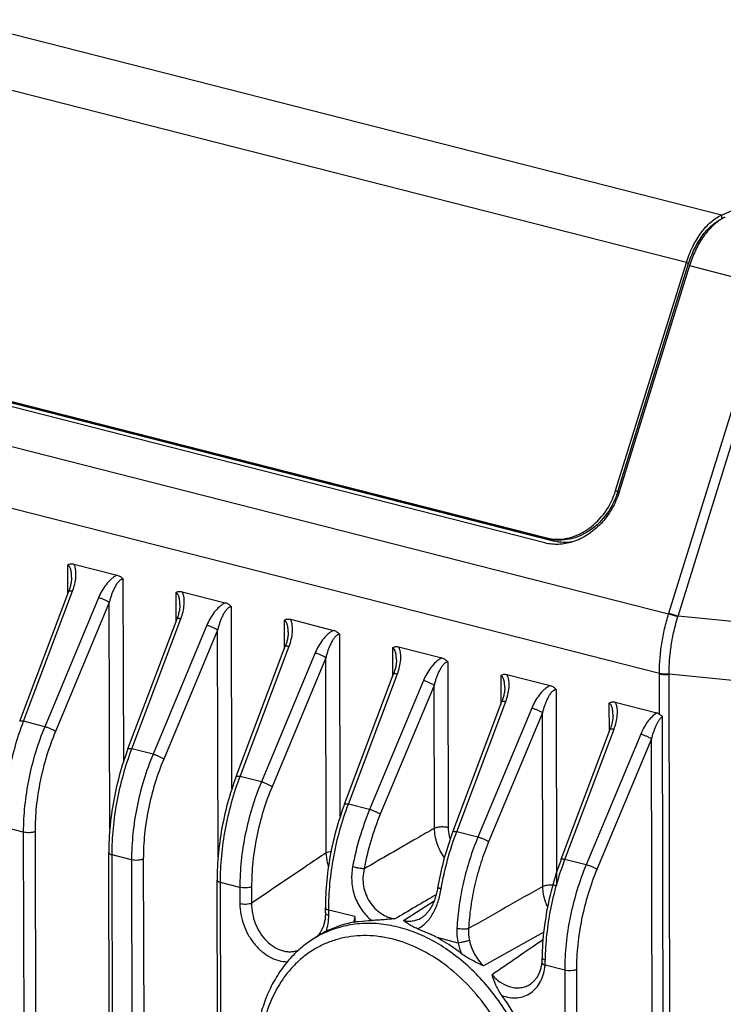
# Model space of a CAD drawing. Header units: millimetres. Extents: x 37 to 570, y 22 to 398.
# Tile 45 of 52: x 431 to 452, y 284 to 313. Entities that reach past the tile are written whole.
import ezdxf

# ---------------------------------------------------------------- set-up
doc = ezdxf.new("R2010")
doc.units = ezdxf.units.MM
doc.header["$LTSCALE"] = 32.67
doc.layers.add('00_COMPONENTS', color=7, linetype='CONTINUOUS')

msp = doc.modelspace()

# ---------------------------------------------------------------- linework, layer by layer
at = {"layer": '00_COMPONENTS', "color": 4}
for p, q in [((451.601, 306.782), (420.238, 314.778)), ((450.573, 305.387), (419.21, 313.383)), ((451.601, 306.782), (451.601, 306.666)), ((450.573, 305.387), (450.639, 305.358)), ((450.663, 305.298), (453.042, 304.691)), ((450.057, 295.078), (453.02, 304.619)), ((450.326, 294.997), (453.289, 304.538)), ((413.69, 304.331), (450.051, 295.06)), ((413.42, 302.588), (449.781, 293.318)), ((448.491, 298.684), (448.594, 298.639)), ((446.471, 297.297), (446.696, 297.2)), ((432.376, 296.494), (432.378, 295.645)), ((434.027, 290.737), (434.015, 296.076)), ((431.081, 291.905), (432.524, 295.732)), ((433.288, 295.538), (431.705, 291.746)), ((435.56, 295.682), (435.562, 294.833)), ((433.602, 295.397), (432.02, 291.605)), ((433.618, 288.731), (433.602, 295.397)), ((437.211, 289.925), (437.199, 295.264)), ((456.993, 294.338), (450.326, 294.997)), ((434.265, 291.094), (435.708, 294.921)), ((436.472, 294.726), (434.89, 290.934)), ((438.744, 294.87), (438.746, 294.021)), ((436.786, 294.585), (435.204, 290.794)), ((436.802, 287.919), (436.786, 294.585)), ((440.395, 289.113), (440.383, 294.453)), ((437.449, 290.282), (438.892, 294.109)), ((439.656, 293.914), (438.074, 290.123)), ((441.928, 294.059), (441.93, 293.209)), ((439.97, 293.773), (438.388, 289.982)), ((439.984, 288.037), (439.97, 293.773)), ((443.578, 288.777), (443.567, 293.641)), ((440.633, 289.47), (442.076, 293.297)), ((445.112, 293.247), (445.114, 292.397)), ((449.784, 292.115), (449.781, 293.3)), ((456.728, 292.626), (450.061, 293.285)), ((450.192, 235.914), (450.061, 293.285)), ((442.84, 293.102), (441.258, 289.311)), ((443.155, 292.961), (441.572, 289.17)), ((443.164, 288.76), (443.155, 292.961)), ((446.764, 287.066), (446.751, 292.829)), ((443.818, 288.658), (445.26, 292.485)), ((448.296, 292.435), (448.298, 291.586)), ((446.024, 292.291), (444.442, 288.499)), ((446.339, 292.15), (444.756, 288.358)), ((446.35, 287.049), (446.339, 292.15)), ((431.705, 291.746), (431.081, 291.905)), ((449.998, 235.914), (449.869, 292.044)), ((447.002, 287.846), (448.444, 291.673)), ((449.228, 291.526), (447.626, 287.687)), ((449.542, 291.385), (447.94, 287.546)), ((449.67, 235.881), (449.542, 291.385)), ((434.89, 290.934), (434.265, 291.094)), ((438.074, 290.123), (437.449, 290.282)), ((441.258, 289.311), (440.633, 289.47)), ((431.075, 288.646), (430.504, 288.791)), ((431.075, 288.646), (431.183, 241.329)), ((431.419, 288.66), (431.528, 241.344)), ((444.442, 288.499), (443.818, 288.658)), ((433.796, 240.663), (433.688, 287.979)), ((434.259, 287.834), (433.688, 287.979)), ((434.259, 287.834), (434.367, 240.517)), ((434.604, 287.848), (434.712, 240.532)), ((447.626, 287.687), (447.002, 287.846)), ((436.981, 239.851), (436.872, 287.167)), ((437.443, 287.022), (436.872, 287.167)), ((437.443, 287.022), (437.444, 286.54)), ((437.788, 287.036), (437.789, 286.554)), ((442.255, 286.049), (443.157, 286.63)), ((440.056, 286.204), (440.056, 286.356)), ((440.819, 286.161), (440.056, 286.356)), ((446.376, 285.709), (444.602, 284.715)), ((439.673, 285.548), (439.665, 285.543)), ((439.673, 285.547), (439.665, 285.543)), ((443.859, 285.386), (443.241, 285.544)), ((446.995, 284.586), (446.417, 284.734)), ((446.995, 284.586), (447.104, 237.27)), ((447.34, 284.601), (447.449, 237.284))]:
    msp.add_line(p, q, dxfattribs=at)
at = {"layer": '00_COMPONENTS', "color": 7}
for p, q in [((451.601, 306.782), (463.539, 312.112)), ((451.585, 306.656), (451.584, 306.656)), ((451.585, 306.656), (451.584, 306.656)), ((448.491, 298.684), (450.573, 305.387)), ((448.557, 298.655), (450.639, 305.358)), ((450.663, 305.298), (448.596, 298.645)), ((418.053, 304.542), (446.471, 297.297)), ((418.119, 304.514), (446.537, 297.269)), ((446.413, 297.146), (417.995, 304.392)), ((418.278, 304.446), (446.696, 297.2)), ((432.559, 296.526), (433.831, 296.202)), ((430.968, 291.906), (432.411, 295.733)), ((435.743, 295.714), (437.015, 295.39)), ((434.153, 291.094), (435.595, 294.921)), ((438.927, 294.903), (440.199, 294.578)), ((437.337, 290.282), (438.779, 294.109)), ((442.111, 294.091), (443.384, 293.766)), ((440.521, 289.47), (441.963, 293.297)), ((445.295, 293.279), (446.568, 292.955)), ((443.705, 288.659), (445.147, 292.486)), ((448.479, 292.467), (449.706, 292.154)), ((446.889, 287.847), (448.331, 291.674)), ((433.698, 240.73), (433.589, 288.046)), ((436.882, 239.918), (436.773, 287.234)), ((439.958, 286.271), (439.957, 286.423)), ((439.745, 285.598), (439.558, 285.476)), ((446.012, 284.199), (446.012, 284.199))]:
    msp.add_line(p, q, dxfattribs=at)
for points in [[(432.495, 296.143), (432.495, 296.129), (432.494, 296.106), (432.493, 296.082), (432.49, 296.056), (432.487, 296.03), (432.483, 296.002), (432.479, 295.974), (432.473, 295.945), (432.466, 295.915), (432.459, 295.884), (432.45, 295.852), (432.441, 295.82), (432.43, 295.787), (432.419, 295.754), (432.411, 295.733)], [(435.679, 295.331), (435.679, 295.318), (435.678, 295.294), (435.677, 295.27), (435.674, 295.244), (435.671, 295.218), (435.667, 295.19), (435.663, 295.162), (435.657, 295.133), (435.651, 295.103), (435.643, 295.072), (435.634, 295.04), (435.625, 295.008), (435.614, 294.975), (435.603, 294.942), (435.595, 294.921)], [(438.863, 294.52), (438.863, 294.506), (438.862, 294.482), (438.861, 294.458), (438.859, 294.432), (438.855, 294.406), (438.852, 294.378), (438.847, 294.35), (438.841, 294.321), (438.835, 294.291), (438.827, 294.26), (438.819, 294.229), (438.809, 294.196), (438.798, 294.164), (438.787, 294.13), (438.779, 294.109)], [(442.047, 293.708), (442.047, 293.694), (442.046, 293.671), (442.045, 293.646), (442.043, 293.621), (442.04, 293.594), (442.036, 293.567), (442.031, 293.538), (442.025, 293.509), (442.019, 293.479), (442.011, 293.448), (442.003, 293.417), (441.993, 293.385), (441.983, 293.352), (441.971, 293.318), (441.963, 293.297)], [(445.231, 292.896), (445.231, 292.882), (445.23, 292.859), (445.229, 292.834), (445.227, 292.809), (445.224, 292.782), (445.22, 292.755), (445.215, 292.726), (445.209, 292.697), (445.203, 292.667), (445.195, 292.637), (445.187, 292.605), (445.177, 292.573), (445.167, 292.54), (445.155, 292.507), (445.147, 292.486)], [(448.415, 292.084), (448.415, 292.07), (448.414, 292.047), (448.413, 292.023), (448.411, 291.997), (448.408, 291.97), (448.404, 291.943), (448.399, 291.915), (448.393, 291.885), (448.387, 291.855), (448.379, 291.825), (448.371, 291.793), (448.361, 291.761), (448.351, 291.728), (448.339, 291.695), (448.331, 291.674)], [(434.153, 291.094), (434.121, 291.009), (434.086, 290.911), (434.052, 290.811), (434.018, 290.711), (433.986, 290.61), (433.956, 290.509), (433.926, 290.407), (433.897, 290.305), (433.87, 290.202), (433.844, 290.099), (433.819, 289.996), (433.796, 289.893), (433.773, 289.789), (433.752, 289.685), (433.732, 289.581), (433.713, 289.476), (433.696, 289.372), (433.68, 289.268), (433.665, 289.163), (433.652, 289.059), (433.639, 288.955), (433.629, 288.851), (433.619, 288.747), (433.611, 288.644), (433.604, 288.541), (433.598, 288.438), (433.594, 288.336), (433.591, 288.234), (433.589, 288.132), (433.589, 288.046)], [(437.337, 290.282), (437.305, 290.198), (437.27, 290.099), (437.236, 289.999), (437.202, 289.899), (437.17, 289.798), (437.14, 289.697), (437.11, 289.595), (437.081, 289.493), (437.054, 289.391), (437.028, 289.288), (437.003, 289.184), (436.98, 289.081), (436.957, 288.977), (436.936, 288.873), (436.916, 288.769), (436.897, 288.664), (436.88, 288.56), (436.864, 288.456), (436.849, 288.351), (436.836, 288.247), (436.823, 288.143), (436.813, 288.039), (436.803, 287.936), (436.795, 287.832), (436.788, 287.729), (436.782, 287.626), (436.778, 287.524), (436.775, 287.422), (436.773, 287.32), (436.773, 287.234)], [(440.521, 289.47), (440.489, 289.386), (440.454, 289.287), (440.42, 289.187), (440.387, 289.087), (440.355, 288.987), (440.324, 288.885), (440.294, 288.784), (440.266, 288.681), (440.238, 288.579), (440.212, 288.476), (440.187, 288.372), (440.164, 288.269), (440.141, 288.165), (440.12, 288.061), (440.1, 287.957), (440.082, 287.853), (440.064, 287.748), (440.048, 287.644), (440.033, 287.54), (440.02, 287.435), (440.008, 287.331), (439.997, 287.227), (439.987, 287.124), (439.979, 287.02), (439.972, 286.917), (439.966, 286.814), (439.962, 286.712), (439.959, 286.61), (439.958, 286.508), (439.957, 286.423)], [(443.705, 288.659), (443.677, 288.583), (443.645, 288.494), (443.613, 288.404), (443.583, 288.313), (443.553, 288.222), (443.525, 288.13), (443.497, 288.038), (443.471, 287.946), (443.445, 287.853), (443.421, 287.76), (443.397, 287.667), (443.374, 287.573), (443.353, 287.479), (443.332, 287.385), (443.312, 287.291), (443.294, 287.196), (443.276, 287.102)], [(446.889, 287.847), (446.856, 287.757), (446.818, 287.653), (446.782, 287.548), (446.748, 287.442), (446.714, 287.336), (446.682, 287.229), (446.651, 287.122), (446.622, 287.014), (446.594, 286.906), (446.567, 286.797), (446.541, 286.688), (446.517, 286.579), (446.495, 286.469), (446.473, 286.36), (446.453, 286.25), (446.435, 286.14), (446.418, 286.03), (446.402, 285.92), (446.388, 285.811), (446.375, 285.701), (446.364, 285.591), (446.354, 285.482), (446.345, 285.373), (446.338, 285.265), (446.333, 285.157), (446.329, 285.049), (446.327, 284.957)], [(443.276, 287.102), (443.258, 286.998), (443.251, 286.96), (443.243, 286.923), (443.235, 286.886), (443.226, 286.85), (443.217, 286.815), (443.208, 286.78), (443.198, 286.747), (443.187, 286.714), (443.176, 286.682), (443.165, 286.65), (443.153, 286.619), (443.141, 286.59), (443.129, 286.56), (443.116, 286.532), (443.103, 286.504), (443.089, 286.478), (443.075, 286.452), (443.061, 286.426), (443.047, 286.402), (443.032, 286.378), (443.016, 286.355), (443.001, 286.333), (442.984, 286.312), (442.968, 286.291), (442.951, 286.271), (442.934, 286.252), (442.916, 286.234), (442.898, 286.216), (442.879, 286.199), (442.86, 286.183), (442.84, 286.167), (442.82, 286.152), (442.804, 286.141)], [(439.958, 286.271), (439.957, 286.251), (439.957, 286.219), (439.955, 286.187), (439.953, 286.155), (439.95, 286.123), (439.946, 286.092), (439.941, 286.062), (439.936, 286.032), (439.93, 286.002), (439.923, 285.973), (439.916, 285.944), (439.907, 285.916), (439.898, 285.889), (439.889, 285.862), (439.878, 285.836), (439.867, 285.81), (439.856, 285.785), (439.843, 285.761), (439.83, 285.737), (439.817, 285.714), (439.802, 285.691), (439.787, 285.67), (439.771, 285.649), (439.755, 285.628), (439.738, 285.609)], [(439.738, 285.609), (439.72, 285.59), (439.702, 285.572), (439.692, 285.564)], [(446.319, 284.824), (446.317, 284.804), (446.313, 284.771), (446.309, 284.739), (446.303, 284.708), (446.297, 284.677), (446.289, 284.646), (446.281, 284.616), (446.273, 284.587), (446.263, 284.559), (446.253, 284.531), (446.242, 284.503), (446.23, 284.477), (446.218, 284.451), (446.205, 284.425), (446.191, 284.401), (446.176, 284.377), (446.161, 284.354), (446.145, 284.332), (446.128, 284.31), (446.111, 284.29), (446.093, 284.27), (446.074, 284.251), (446.054, 284.233), (446.034, 284.216), (446.012, 284.199)], [(446.327, 284.957), (446.327, 284.952), (446.326, 284.934), (446.325, 284.916), (446.325, 284.898), (446.324, 284.88), (446.322, 284.862), (446.321, 284.845), (446.32, 284.828), (446.319, 284.824)]]:
    msp.add_lwpolyline(points, dxfattribs=at)
for centre, radius, start, end in [((446.782, 298.518), 1.26, 255.7004, 258.8923), ((440.56, 287.225), 1.247, 280.4353, 282.0665), ((447.741, 286.177), 6.922, 180.1315, 181.426), ((440.987, 281.368), 4.745, 61.6468, 64.264)]:
    msp.add_arc(centre, radius, start, end, dxfattribs=at)
at = {"layer": '00_COMPONENTS', "color": 4}
for centre, radius, start, end in [((444.096, 296.93), 6.242, 342.5713, 342.7463), ((443.884, 296.932), 6.727, 343.1172, 343.2876), ((444.043, 293.287), 5.738, 0.1317, 0.3115), ((443.87, 293.334), 6.191, 359.5498, 359.7247), ((489.467, 276.333), 49.631, 168.5787, 168.7709), ((445.307, 285.72), 1.144, 175.4498, 192.7205), ((441.195, 282.967), 2.996, 120.7159, 123.1369), ((441.186, 282.982), 2.979, 118.8431, 120.5332), ((762.929, -177.426), 560.803, 124.36787, 124.55322), ((445.72, 285.829), 1.913, 193.4029, 203.4089), ((444.136, 284.933), 2.289, 355.0201, 359.0076)]:
    msp.add_arc(centre, radius, start, end, dxfattribs=at)
at = {"layer": '00_COMPONENTS', "color": 7}
for points, knots in [([(450.573, 305.387), (450.623, 305.548), (450.715, 305.782), (450.871, 306.07), (451, 306.263), (451.139, 306.435), (451.328, 306.621), (451.489, 306.732), (451.601, 306.782)], [0, 0, 0, 0, 0.284762, 0.421457, 0.552375, 0.676358, 0.792571, 1, 1, 1, 1]), ([(450.639, 305.358), (450.685, 305.507), (450.796, 305.79), (450.985, 306.111), (451.159, 306.329), (451.333, 306.503), (451.481, 306.608), (451.585, 306.657)], [0, 0, 0, 0, 0.283989, 0.551027, 0.675102, 0.791585, 1, 1, 1, 1]), ([(451.584, 306.656), (451.482, 306.593), (451.338, 306.473), (451.169, 306.283), (451, 306.056), (450.818, 305.73), (450.709, 305.446), (450.663, 305.298)], [0, 0, 0, 0, 0.214205, 0.332101, 0.456477, 0.721131, 1, 1, 1, 1]), ([(451.714, 306.725), (451.704, 306.72), (451.659, 306.7), (451.616, 306.676), (451.585, 306.656)], [0, 0, 0, 0, 0.244156, 1, 1, 1, 1]), ([(448.557, 298.655), (448.486, 298.425), (448.272, 297.993), (447.851, 297.571), (447.456, 297.349), (447.149, 297.249), (446.838, 297.217), (446.634, 297.244), (446.537, 297.269)], [0, 0, 0, 0, 0.26891, 0.529103, 0.65338, 0.772863, 0.888004, 1, 1, 1, 1]), ([(446.54, 297.282), (446.636, 297.263), (446.835, 297.247), (447.137, 297.291), (447.434, 297.398), (447.813, 297.624), (448.216, 298.04), (448.422, 298.461), (448.491, 298.684)], [0, 0, 0, 0, 0.112161, 0.227655, 0.347481, 0.471947, 0.731923, 1, 1, 1, 1]), ([(448.596, 298.645), (448.543, 298.473), (448.398, 298.141), (448.081, 297.71), (447.687, 297.374), (447.38, 297.226), (447.224, 297.177)], [0, 0, 0, 0, 0.25984, 0.516425, 0.764276, 1, 1, 1, 1]), ([(447.224, 297.177), (447.157, 297.156), (447.021, 297.122), (446.814, 297.1), (446.61, 297.106), (446.478, 297.13), (446.413, 297.146)], [0, 0, 0, 0, 0.257501, 0.509292, 0.75635, 1, 1, 1, 1]), ([(447.224, 297.177), (447.135, 297.163), (446.957, 297.153), (446.781, 297.179), (446.696, 297.2)], [0, 0, 0, 0, 0.505707, 1, 1, 1, 1]), ([(432.376, 296.494), (432.388, 296.504), (432.415, 296.521), (432.461, 296.534), (432.51, 296.536), (432.543, 296.53), (432.559, 296.526)], [0, 0, 0, 0, 0.244044, 0.488157, 0.738902, 1, 1, 1, 1]), ([(433.831, 296.202), (433.866, 296.193), (433.936, 296.161), (433.991, 296.108), (434.015, 296.076)], [0, 0, 0, 0, 0.476633, 1, 1, 1, 1]), ([(435.56, 295.682), (435.572, 295.692), (435.599, 295.709), (435.645, 295.722), (435.694, 295.724), (435.727, 295.718), (435.743, 295.714)], [0, 0, 0, 0, 0.244044, 0.488157, 0.738903, 1, 1, 1, 1]), ([(437.015, 295.39), (437.05, 295.381), (437.12, 295.349), (437.175, 295.296), (437.199, 295.264)], [0, 0, 0, 0, 0.476633, 1, 1, 1, 1]), ([(438.744, 294.87), (438.756, 294.88), (438.783, 294.897), (438.829, 294.91), (438.878, 294.912), (438.911, 294.907), (438.927, 294.903)], [0, 0, 0, 0, 0.244047, 0.488159, 0.738903, 1, 1, 1, 1]), ([(440.199, 294.578), (440.234, 294.569), (440.304, 294.537), (440.359, 294.484), (440.383, 294.453)], [0, 0, 0, 0, 0.476633, 1, 1, 1, 1]), ([(441.928, 294.059), (441.94, 294.069), (441.967, 294.085), (442.013, 294.099), (442.062, 294.1), (442.095, 294.095), (442.111, 294.091)], [0, 0, 0, 0, 0.244047, 0.488159, 0.738903, 1, 1, 1, 1]), ([(443.384, 293.766), (443.418, 293.757), (443.488, 293.726), (443.543, 293.672), (443.567, 293.641)], [0, 0, 0, 0, 0.476633, 1, 1, 1, 1]), ([(445.112, 293.247), (445.124, 293.257), (445.151, 293.274), (445.197, 293.287), (445.246, 293.289), (445.279, 293.283), (445.295, 293.279)], [0, 0, 0, 0, 0.244047, 0.488159, 0.738904, 1, 1, 1, 1]), ([(446.568, 292.955), (446.602, 292.946), (446.672, 292.914), (446.727, 292.86), (446.751, 292.829)], [0, 0, 0, 0, 0.476633, 1, 1, 1, 1]), ([(448.296, 292.435), (448.308, 292.445), (448.335, 292.462), (448.381, 292.475), (448.43, 292.477), (448.463, 292.471), (448.479, 292.467)], [0, 0, 0, 0, 0.244047, 0.488159, 0.738904, 1, 1, 1, 1]), ([(449.706, 292.154), (449.713, 292.153), (449.741, 292.144), (449.767, 292.13), (449.784, 292.115)], [0, 0, 0, 0, 0.23927, 1, 1, 1, 1]), ([(449.784, 292.115), (449.791, 292.109), (449.819, 292.085), (449.848, 292.062), (449.869, 292.044)], [0, 0, 0, 0, 0.243204, 1, 1, 1, 1]), ([(440.786, 285.998), (440.646, 285.972), (440.37, 285.901), (440.106, 285.792), (439.979, 285.728)], [0, 0, 0, 0, 0.501519, 1, 1, 1, 1]), ([(440.821, 286.005), (440.862, 286.012), (441.026, 286.036), (441.193, 286.047), (441.318, 286.049)], [0, 0, 0, 0, 0.247056, 1, 1, 1, 1]), ([(442, 286.096), (441.94, 286.092), (441.821, 286.083), (441.646, 286.068), (441.479, 286.055), (441.37, 286.05), (441.318, 286.049)], [0, 0, 0, 0, 0.263571, 0.522907, 0.772302, 1, 1, 1, 1]), ([(442.668, 285.805), (442.623, 285.822), (442.541, 285.858), (442.432, 285.922), (442.339, 285.986), (442.282, 286.029), (442.255, 286.049)], [0, 0, 0, 0, 0.297941, 0.556753, 0.787347, 1, 1, 1, 1]), ([(439.979, 285.728), (439.934, 285.706), (439.855, 285.665), (439.778, 285.62), (439.745, 285.598)], [0, 0, 0, 0, 0.567443, 1, 1, 1, 1]), ([(442.668, 285.805), (442.7, 285.793), (442.829, 285.743), (442.955, 285.687), (443.048, 285.642)], [0, 0, 0, 0, 0.247513, 1, 1, 1, 1]), ([(439.558, 285.476), (439.425, 285.389), (439.171, 285.195), (438.834, 284.847), (438.543, 284.448), (438.301, 284.003), (438.112, 283.519), (437.928, 282.821), (437.877, 282.27), (437.878, 281.9)], [0, 0, 0, 0, 0.115277, 0.232315, 0.351838, 0.474425, 0.600471, 0.730174, 1, 1, 1, 1]), ([(443.964, 285.069), (443.906, 285.115), (443.675, 285.287), (443.43, 285.442), (443.241, 285.544)], [0, 0, 0, 0, 0.254587, 1, 1, 1, 1]), ([(444.602, 284.715), (444.547, 284.743), (444.436, 284.796), (444.27, 284.879), (444.111, 284.967), (444.011, 285.033), (443.964, 285.069)], [0, 0, 0, 0, 0.25371, 0.50709, 0.757872, 1, 1, 1, 1]), ([(445.143, 283.847), (445.107, 283.895), (445.046, 283.994), (444.95, 284.196), (444.894, 284.35), (444.857, 284.451)], [0, 0, 0, 0, 0.266639, 0.520887, 1, 1, 1, 1]), ([(446.484, 279.868), (446.483, 280.214), (446.42, 280.918), (446.157, 281.952), (445.735, 282.945), (445.355, 283.559), (445.143, 283.847)], [0, 0, 0, 0, 0.243672, 0.494471, 0.748116, 1, 1, 1, 1])]:
    msp.add_open_spline(points, degree=3, knots=knots, dxfattribs=at)
at = {"layer": '00_COMPONENTS', "color": 4}
for points, knots in [([(432.495, 296.143), (432.495, 296.177), (432.493, 296.229), (432.485, 296.296), (432.476, 296.345), (432.462, 296.393), (432.446, 296.43), (432.429, 296.456), (432.414, 296.473), (432.396, 296.487), (432.383, 296.492), (432.376, 296.494)], [0, 0, 0, 0, 0.262368, 0.392398, 0.521117, 0.647783, 0.771034, 0.830809, 0.888888, 0.94514, 1, 1, 1, 1]), ([(432.524, 295.732), (432.549, 295.8), (432.591, 295.935), (432.621, 296.109), (432.625, 296.246), (432.618, 296.345), (432.599, 296.44), (432.574, 296.499), (432.559, 296.526)], [0, 0, 0, 0, 0.263519, 0.520361, 0.645448, 0.767533, 0.885929, 1, 1, 1, 1]), ([(433.831, 296.202), (433.799, 296.187), (433.738, 296.15), (433.625, 296.059), (433.502, 295.922), (433.381, 295.737), (433.316, 295.605), (433.288, 295.538)], [0, 0, 0, 0, 0.120895, 0.244853, 0.496496, 0.749152, 1, 1, 1, 1]), ([(434.015, 296.076), (434.007, 296.078), (433.992, 296.08), (433.97, 296.076), (433.948, 296.067), (433.92, 296.05), (433.888, 296.023), (433.854, 295.985), (433.823, 295.943), (433.785, 295.883), (433.744, 295.805), (433.7, 295.707), (433.663, 295.605), (433.63, 295.502), (433.611, 295.432), (433.602, 295.397)], [0, 0, 0, 0, 0.026672, 0.053844, 0.081827, 0.110611, 0.16999, 0.231098, 0.293292, 0.356207, 0.483388, 0.611729, 0.740769, 0.870249, 1, 1, 1, 1]), ([(432.411, 295.733), (432.413, 295.737), (432.421, 295.741), (432.433, 295.743), (432.446, 295.744), (432.462, 295.743), (432.488, 295.74), (432.509, 295.736), (432.524, 295.732)], [0, 0, 0, 0, 0.115242, 0.204023, 0.317178, 0.454742, 0.615642, 1, 1, 1, 1]), ([(433.602, 295.397), (433.583, 295.411), (433.536, 295.438), (433.458, 295.476), (433.374, 295.51), (433.316, 295.53), (433.288, 295.538)], [0, 0, 0, 0, 0.209069, 0.470476, 0.747274, 1, 1, 1, 1]), ([(435.679, 295.332), (435.679, 295.366), (435.677, 295.417), (435.669, 295.484), (435.66, 295.533), (435.647, 295.581), (435.63, 295.618), (435.613, 295.645), (435.598, 295.662), (435.58, 295.675), (435.567, 295.68), (435.56, 295.682)], [0, 0, 0, 0, 0.262368, 0.392397, 0.521117, 0.647783, 0.771034, 0.830809, 0.888888, 0.94514, 1, 1, 1, 1]), ([(435.708, 294.921), (435.733, 294.988), (435.775, 295.123), (435.805, 295.297), (435.81, 295.434), (435.802, 295.534), (435.783, 295.628), (435.758, 295.687), (435.743, 295.714)], [0, 0, 0, 0, 0.263519, 0.520361, 0.645448, 0.767533, 0.885929, 1, 1, 1, 1]), ([(437.015, 295.39), (436.983, 295.375), (436.922, 295.339), (436.809, 295.248), (436.686, 295.11), (436.565, 294.926), (436.5, 294.793), (436.472, 294.726)], [0, 0, 0, 0, 0.120895, 0.244853, 0.496496, 0.749152, 1, 1, 1, 1]), ([(437.199, 295.264), (437.192, 295.266), (437.176, 295.268), (437.154, 295.264), (437.132, 295.255), (437.104, 295.239), (437.072, 295.211), (437.038, 295.173), (437.007, 295.131), (436.969, 295.072), (436.928, 294.993), (436.884, 294.895), (436.847, 294.793), (436.814, 294.69), (436.795, 294.62), (436.786, 294.585)], [0, 0, 0, 0, 0.026672, 0.053844, 0.081827, 0.110611, 0.16999, 0.231098, 0.293292, 0.356207, 0.483388, 0.611729, 0.740769, 0.870249, 1, 1, 1, 1]), ([(449.781, 293.318), (449.78, 293.461), (449.791, 293.752), (449.843, 294.19), (449.928, 294.628), (450.006, 294.917), (450.051, 295.06)], [0, 0, 0, 0, 0.243283, 0.492813, 0.74598, 1, 1, 1, 1]), ([(450.051, 295.06), (450.095, 295.049), (450.185, 295.023), (450.275, 294.994), (450.32, 294.978)], [0, 0, 0, 0, 0.485311, 1, 1, 1, 1]), ([(450.057, 295.078), (450.101, 295.067), (450.191, 295.041), (450.28, 295.013), (450.326, 294.997)], [0, 0, 0, 0, 0.485312, 1, 1, 1, 1]), ([(450.061, 293.304), (450.061, 293.442), (450.074, 293.721), (450.125, 294.141), (450.205, 294.562), (450.278, 294.84), (450.32, 294.978)], [0, 0, 0, 0, 0.243427, 0.492944, 0.746028, 1, 1, 1, 1]), ([(435.595, 294.921), (435.597, 294.925), (435.605, 294.93), (435.617, 294.932), (435.63, 294.932), (435.646, 294.931), (435.673, 294.928), (435.693, 294.924), (435.708, 294.921)], [0, 0, 0, 0, 0.115242, 0.204023, 0.317178, 0.454742, 0.615642, 1, 1, 1, 1]), ([(436.786, 294.585), (436.767, 294.599), (436.72, 294.626), (436.642, 294.664), (436.558, 294.699), (436.5, 294.718), (436.472, 294.726)], [0, 0, 0, 0, 0.209069, 0.470476, 0.747274, 1, 1, 1, 1]), ([(438.863, 294.52), (438.863, 294.554), (438.861, 294.605), (438.853, 294.672), (438.844, 294.722), (438.831, 294.769), (438.814, 294.806), (438.797, 294.833), (438.782, 294.85), (438.764, 294.863), (438.751, 294.869), (438.744, 294.87)], [0, 0, 0, 0, 0.262368, 0.392397, 0.521117, 0.647783, 0.771034, 0.830809, 0.888888, 0.94514, 1, 1, 1, 1]), ([(438.892, 294.109), (438.917, 294.176), (438.959, 294.311), (438.989, 294.485), (438.994, 294.622), (438.987, 294.722), (438.967, 294.817), (438.942, 294.876), (438.927, 294.903)], [0, 0, 0, 0, 0.263519, 0.520361, 0.645448, 0.767533, 0.885929, 1, 1, 1, 1]), ([(440.199, 294.578), (440.167, 294.563), (440.106, 294.527), (439.993, 294.436), (439.87, 294.298), (439.749, 294.114), (439.684, 293.982), (439.656, 293.914)], [0, 0, 0, 0, 0.120895, 0.244853, 0.496496, 0.749152, 1, 1, 1, 1]), ([(440.383, 294.453), (440.376, 294.454), (440.36, 294.456), (440.338, 294.452), (440.316, 294.443), (440.288, 294.427), (440.256, 294.399), (440.222, 294.361), (440.191, 294.319), (440.153, 294.26), (440.112, 294.181), (440.069, 294.083), (440.031, 293.982), (439.998, 293.878), (439.979, 293.808), (439.97, 293.773)], [0, 0, 0, 0, 0.026672, 0.053844, 0.081827, 0.110611, 0.16999, 0.231098, 0.293292, 0.356207, 0.483388, 0.611729, 0.740769, 0.870249, 1, 1, 1, 1]), ([(438.779, 294.109), (438.781, 294.113), (438.789, 294.118), (438.801, 294.12), (438.814, 294.12), (438.83, 294.119), (438.857, 294.116), (438.877, 294.112), (438.892, 294.109)], [0, 0, 0, 0, 0.115242, 0.204023, 0.317178, 0.454742, 0.615642, 1, 1, 1, 1]), ([(442.076, 293.297), (442.101, 293.364), (442.143, 293.5), (442.173, 293.673), (442.178, 293.811), (442.171, 293.91), (442.151, 294.005), (442.127, 294.064), (442.111, 294.091)], [0, 0, 0, 0, 0.263519, 0.520361, 0.645448, 0.767533, 0.885929, 1, 1, 1, 1]), ([(439.97, 293.773), (439.951, 293.787), (439.904, 293.815), (439.826, 293.852), (439.742, 293.887), (439.684, 293.906), (439.656, 293.914)], [0, 0, 0, 0, 0.209069, 0.470476, 0.747274, 1, 1, 1, 1]), ([(442.047, 293.708), (442.047, 293.742), (442.045, 293.793), (442.037, 293.861), (442.028, 293.91), (442.015, 293.957), (441.999, 293.995), (441.981, 294.021), (441.966, 294.038), (441.949, 294.051), (441.935, 294.057), (441.928, 294.059)], [0, 0, 0, 0, 0.262368, 0.392397, 0.521117, 0.647783, 0.771034, 0.830809, 0.888888, 0.94514, 1, 1, 1, 1]), ([(443.384, 293.766), (443.352, 293.752), (443.29, 293.715), (443.177, 293.624), (443.054, 293.487), (442.933, 293.302), (442.868, 293.17), (442.84, 293.102)], [0, 0, 0, 0, 0.120895, 0.244853, 0.496496, 0.749152, 1, 1, 1, 1]), ([(443.567, 293.641), (443.56, 293.643), (443.544, 293.644), (443.522, 293.64), (443.5, 293.632), (443.472, 293.615), (443.44, 293.588), (443.406, 293.549), (443.375, 293.508), (443.338, 293.448), (443.296, 293.369), (443.253, 293.271), (443.215, 293.17), (443.182, 293.067), (443.163, 292.997), (443.155, 292.961)], [0, 0, 0, 0, 0.026672, 0.053844, 0.081827, 0.110611, 0.16999, 0.231098, 0.293292, 0.356207, 0.483388, 0.611729, 0.740769, 0.870249, 1, 1, 1, 1]), ([(441.963, 293.297), (441.965, 293.302), (441.973, 293.306), (441.985, 293.308), (441.998, 293.309), (442.014, 293.308), (442.041, 293.305), (442.062, 293.3), (442.076, 293.297)], [0, 0, 0, 0, 0.115242, 0.204023, 0.317178, 0.454742, 0.615642, 1, 1, 1, 1]), ([(445.231, 292.896), (445.231, 292.93), (445.229, 292.981), (445.221, 293.049), (445.212, 293.098), (445.199, 293.146), (445.183, 293.183), (445.165, 293.209), (445.15, 293.226), (445.133, 293.239), (445.119, 293.245), (445.112, 293.247)], [0, 0, 0, 0, 0.262368, 0.392397, 0.521117, 0.647783, 0.771034, 0.830809, 0.888888, 0.94514, 1, 1, 1, 1]), ([(445.26, 292.485), (445.285, 292.552), (445.327, 292.688), (445.357, 292.862), (445.362, 292.999), (445.355, 293.098), (445.335, 293.193), (445.311, 293.252), (445.295, 293.279)], [0, 0, 0, 0, 0.263519, 0.520361, 0.645448, 0.767533, 0.885929, 1, 1, 1, 1]), ([(449.781, 293.318), (449.802, 293.313), (449.846, 293.304), (449.94, 293.296), (450.013, 293.298), (450.061, 293.304)], [0, 0, 0, 0, 0.230134, 0.482488, 1, 1, 1, 1]), ([(449.781, 293.3), (449.802, 293.294), (449.846, 293.286), (449.94, 293.277), (450.012, 293.28), (450.061, 293.285)], [0, 0, 0, 0, 0.230249, 0.482614, 1, 1, 1, 1]), ([(443.155, 292.961), (443.135, 292.975), (443.088, 293.003), (443.01, 293.04), (442.926, 293.075), (442.868, 293.094), (442.84, 293.102)], [0, 0, 0, 0, 0.209069, 0.470476, 0.747274, 1, 1, 1, 1]), ([(446.568, 292.955), (446.536, 292.94), (446.474, 292.903), (446.361, 292.812), (446.238, 292.675), (446.117, 292.49), (446.052, 292.358), (446.024, 292.291)], [0, 0, 0, 0, 0.120895, 0.244853, 0.496496, 0.749152, 1, 1, 1, 1]), ([(446.751, 292.829), (446.744, 292.831), (446.729, 292.832), (446.706, 292.828), (446.684, 292.82), (446.656, 292.803), (446.624, 292.776), (446.59, 292.738), (446.559, 292.696), (446.522, 292.636), (446.48, 292.558), (446.437, 292.459), (446.399, 292.358), (446.366, 292.255), (446.347, 292.185), (446.339, 292.15)], [0, 0, 0, 0, 0.026672, 0.053844, 0.081827, 0.110611, 0.16999, 0.231098, 0.293292, 0.356207, 0.483388, 0.611729, 0.740769, 0.870249, 1, 1, 1, 1]), ([(445.147, 292.486), (445.149, 292.49), (445.157, 292.494), (445.169, 292.496), (445.182, 292.497), (445.198, 292.496), (445.225, 292.493), (445.246, 292.489), (445.26, 292.485)], [0, 0, 0, 0, 0.115242, 0.204023, 0.317178, 0.454742, 0.615642, 1, 1, 1, 1]), ([(448.415, 292.084), (448.415, 292.118), (448.413, 292.17), (448.405, 292.237), (448.396, 292.286), (448.383, 292.334), (448.367, 292.371), (448.35, 292.397), (448.334, 292.414), (448.317, 292.428), (448.303, 292.433), (448.296, 292.435)], [0, 0, 0, 0, 0.262368, 0.392397, 0.521117, 0.647783, 0.771034, 0.830809, 0.888888, 0.94514, 1, 1, 1, 1]), ([(448.444, 291.673), (448.47, 291.74), (448.512, 291.876), (448.541, 292.05), (448.546, 292.187), (448.539, 292.286), (448.519, 292.381), (448.495, 292.44), (448.479, 292.467)], [0, 0, 0, 0, 0.263519, 0.520361, 0.645448, 0.767533, 0.885929, 1, 1, 1, 1]), ([(446.339, 292.15), (446.319, 292.164), (446.272, 292.191), (446.194, 292.229), (446.11, 292.263), (446.052, 292.283), (446.024, 292.291)], [0, 0, 0, 0, 0.209069, 0.470476, 0.747274, 1, 1, 1, 1]), ([(449.706, 292.154), (449.65, 292.119), (449.548, 292.033), (449.419, 291.878), (449.312, 291.708), (449.253, 291.587), (449.228, 291.526)], [0, 0, 0, 0, 0.246955, 0.498407, 0.750119, 1, 1, 1, 1]), ([(430.504, 288.791), (430.503, 289.05), (430.528, 289.575), (430.639, 290.363), (430.82, 291.145), (430.987, 291.656), (431.081, 291.905)], [0, 0, 0, 0, 0.243838, 0.494812, 0.748412, 1, 1, 1, 1]), ([(430.968, 291.906), (430.97, 291.91), (430.978, 291.914), (430.99, 291.916), (431.003, 291.917), (431.019, 291.916), (431.046, 291.913), (431.067, 291.909), (431.081, 291.905)], [0, 0, 0, 0, 0.115238, 0.204017, 0.31717, 0.454734, 0.615636, 1, 1, 1, 1]), ([(449.869, 292.044), (449.857, 292.036), (449.834, 292.017), (449.793, 291.973), (449.749, 291.911), (449.703, 291.83), (449.648, 291.717), (449.592, 291.569), (449.558, 291.447), (449.542, 291.385)], [0, 0, 0, 0, 0.058232, 0.118073, 0.240536, 0.365197, 0.491092, 0.744838, 1, 1, 1, 1]), ([(431.705, 291.746), (431.603, 291.499), (431.421, 290.993), (431.223, 290.214), (431.102, 289.429), (431.074, 288.904), (431.075, 288.646)], [0, 0, 0, 0, 0.252193, 0.505738, 0.756374, 1, 1, 1, 1]), ([(432.02, 291.605), (431.922, 291.371), (431.749, 290.89), (431.561, 290.15), (431.445, 289.404), (431.419, 288.906), (431.419, 288.66)], [0, 0, 0, 0, 0.252208, 0.505751, 0.756379, 1, 1, 1, 1]), ([(432.02, 291.605), (432, 291.619), (431.953, 291.647), (431.876, 291.684), (431.791, 291.719), (431.733, 291.738), (431.705, 291.746)], [0, 0, 0, 0, 0.209069, 0.470476, 0.747274, 1, 1, 1, 1]), ([(448.331, 291.674), (448.333, 291.678), (448.341, 291.682), (448.353, 291.684), (448.366, 291.685), (448.382, 291.684), (448.409, 291.681), (448.43, 291.677), (448.444, 291.673)], [0, 0, 0, 0, 0.115242, 0.204023, 0.317178, 0.454742, 0.615642, 1, 1, 1, 1]), ([(449.542, 291.385), (449.523, 291.399), (449.476, 291.426), (449.398, 291.464), (449.314, 291.498), (449.256, 291.518), (449.228, 291.526)], [0, 0, 0, 0, 0.209069, 0.470476, 0.747274, 1, 1, 1, 1]), ([(433.688, 287.979), (433.687, 288.238), (433.712, 288.763), (433.823, 289.551), (434.004, 290.333), (434.171, 290.844), (434.265, 291.094)], [0, 0, 0, 0, 0.243838, 0.494812, 0.748412, 1, 1, 1, 1]), ([(434.153, 291.094), (434.154, 291.098), (434.162, 291.103), (434.174, 291.104), (434.188, 291.105), (434.203, 291.104), (434.23, 291.101), (434.251, 291.097), (434.265, 291.094)], [0, 0, 0, 0, 0.115238, 0.204017, 0.31717, 0.454734, 0.615636, 1, 1, 1, 1]), ([(434.89, 290.934), (434.787, 290.687), (434.605, 290.181), (434.407, 289.402), (434.286, 288.617), (434.258, 288.092), (434.259, 287.834)], [0, 0, 0, 0, 0.252193, 0.505738, 0.756374, 1, 1, 1, 1]), ([(435.204, 290.794), (435.185, 290.807), (435.137, 290.835), (435.06, 290.872), (434.975, 290.907), (434.918, 290.927), (434.89, 290.934)], [0, 0, 0, 0, 0.209069, 0.470476, 0.747274, 1, 1, 1, 1]), ([(435.204, 290.794), (435.106, 290.559), (434.933, 290.078), (434.745, 289.338), (434.629, 288.592), (434.603, 288.094), (434.604, 287.848)], [0, 0, 0, 0, 0.252208, 0.505751, 0.756379, 1, 1, 1, 1]), ([(436.872, 287.167), (436.871, 287.426), (436.897, 287.952), (437.007, 288.739), (437.188, 289.522), (437.355, 290.032), (437.449, 290.282)], [0, 0, 0, 0, 0.243838, 0.494812, 0.748412, 1, 1, 1, 1]), ([(437.337, 290.282), (437.338, 290.286), (437.346, 290.291), (437.358, 290.293), (437.372, 290.293), (437.388, 290.292), (437.414, 290.289), (437.435, 290.285), (437.449, 290.282)], [0, 0, 0, 0, 0.115238, 0.204017, 0.31717, 0.454734, 0.615636, 1, 1, 1, 1]), ([(438.074, 290.123), (437.971, 289.876), (437.789, 289.37), (437.591, 288.591), (437.47, 287.805), (437.442, 287.28), (437.443, 287.022)], [0, 0, 0, 0, 0.252193, 0.505738, 0.756374, 1, 1, 1, 1]), ([(438.388, 289.982), (438.369, 289.996), (438.322, 290.023), (438.244, 290.061), (438.16, 290.095), (438.102, 290.115), (438.074, 290.123)], [0, 0, 0, 0, 0.209069, 0.470476, 0.747274, 1, 1, 1, 1]), ([(438.388, 289.982), (438.29, 289.747), (438.117, 289.267), (437.929, 288.527), (437.813, 287.781), (437.787, 287.282), (437.788, 287.036)], [0, 0, 0, 0, 0.252208, 0.505751, 0.756379, 1, 1, 1, 1]), ([(440.056, 286.356), (440.055, 286.614), (440.081, 287.14), (440.191, 287.927), (440.373, 288.71), (440.539, 289.22), (440.633, 289.47)], [0, 0, 0, 0, 0.243839, 0.494814, 0.748414, 1, 1, 1, 1]), ([(440.521, 289.47), (440.522, 289.475), (440.53, 289.479), (440.542, 289.481), (440.556, 289.481), (440.572, 289.481), (440.598, 289.477), (440.619, 289.473), (440.633, 289.47)], [0, 0, 0, 0, 0.115238, 0.204017, 0.31717, 0.454734, 0.615636, 1, 1, 1, 1]), ([(441.258, 289.311), (441.145, 289.04), (440.949, 288.485), (440.811, 287.913), (440.758, 287.624)], [0, 0, 0, 0, 0.498974, 1, 1, 1, 1]), ([(441.572, 289.17), (441.465, 288.913), (441.278, 288.386), (441.147, 287.842), (441.097, 287.567)], [0, 0, 0, 0, 0.498991, 1, 1, 1, 1]), ([(441.572, 289.17), (441.553, 289.184), (441.506, 289.211), (441.428, 289.249), (441.344, 289.283), (441.286, 289.303), (441.258, 289.311)], [0, 0, 0, 0, 0.209069, 0.470476, 0.747274, 1, 1, 1, 1]), ([(431.419, 288.66), (431.408, 288.655), (431.384, 288.647), (431.33, 288.635), (431.254, 288.627), (431.163, 288.629), (431.103, 288.638), (431.075, 288.646)], [0, 0, 0, 0, 0.102016, 0.218322, 0.479776, 0.751971, 1, 1, 1, 1]), ([(443.164, 288.76), (442.992, 288.661), (442.302, 288.263), (441.613, 287.866), (441.097, 287.567)], [0, 0, 0, 0, 0.249955, 1, 1, 1, 1]), ([(443.578, 288.777), (443.544, 288.786), (443.472, 288.797), (443.363, 288.799), (443.272, 288.79), (443.206, 288.775), (443.177, 288.765), (443.164, 288.76)], [0, 0, 0, 0, 0.248029, 0.520224, 0.781678, 0.897984, 1, 1, 1, 1]), ([(443.457, 287.896), (443.367, 288.023), (443.225, 288.301), (443.167, 288.608), (443.164, 288.76)], [0, 0, 0, 0, 0.507251, 1, 1, 1, 1]), ([(443.364, 286.985), (443.413, 287.271), (443.538, 287.837), (443.716, 288.389), (443.818, 288.658)], [0, 0, 0, 0, 0.501757, 1, 1, 1, 1]), ([(443.629, 288.45), (443.621, 288.477), (443.592, 288.584), (443.578, 288.695), (443.578, 288.777)], [0, 0, 0, 0, 0.255126, 1, 1, 1, 1]), ([(443.705, 288.659), (443.706, 288.663), (443.715, 288.667), (443.726, 288.669), (443.74, 288.67), (443.756, 288.669), (443.782, 288.666), (443.803, 288.661), (443.818, 288.658)], [0, 0, 0, 0, 0.115238, 0.204016, 0.31717, 0.454734, 0.615636, 1, 1, 1, 1]), ([(444.442, 288.499), (444.353, 288.286), (444.193, 287.85), (444.009, 287.179), (443.881, 286.5), (443.835, 286.043), (443.822, 285.817)], [0, 0, 0, 0, 0.250663, 0.502987, 0.753802, 1, 1, 1, 1]), ([(444.756, 288.358), (444.672, 288.156), (444.52, 287.742), (444.344, 287.105), (444.222, 286.459), (444.178, 286.026), (444.166, 285.81)], [0, 0, 0, 0, 0.250679, 0.503004, 0.753811, 1, 1, 1, 1]), ([(444.756, 288.358), (444.737, 288.372), (444.69, 288.399), (444.612, 288.437), (444.528, 288.472), (444.47, 288.491), (444.442, 288.499)], [0, 0, 0, 0, 0.209069, 0.470476, 0.747274, 1, 1, 1, 1]), ([(433.589, 288.046), (433.589, 288.043), (433.59, 288.036), (433.596, 288.026), (433.604, 288.017), (433.62, 288.004), (433.649, 287.991), (433.674, 287.983), (433.688, 287.979)], [0, 0, 0, 0, 0.078048, 0.163465, 0.261658, 0.375698, 0.654931, 1, 1, 1, 1]), ([(439.984, 288.037), (439.8, 287.915), (439.066, 287.425), (438.335, 286.93), (437.789, 286.554)], [0, 0, 0, 0, 0.249317, 1, 1, 1, 1]), ([(440.122, 288.07), (440.096, 288.067), (440.049, 288.059), (440.004, 288.046), (439.984, 288.037)], [0, 0, 0, 0, 0.540967, 1, 1, 1, 1]), ([(440.049, 287.65), (440.039, 287.682), (440.005, 287.809), (439.987, 287.94), (439.984, 288.037)], [0, 0, 0, 0, 0.255604, 1, 1, 1, 1]), ([(434.604, 287.848), (434.593, 287.844), (434.568, 287.836), (434.514, 287.823), (434.438, 287.815), (434.347, 287.817), (434.287, 287.827), (434.259, 287.834)], [0, 0, 0, 0, 0.102016, 0.218322, 0.479776, 0.751971, 1, 1, 1, 1]), ([(446.425, 284.893), (446.43, 285.14), (446.463, 285.639), (446.576, 286.386), (446.753, 287.127), (446.912, 287.61), (447.002, 287.846)], [0, 0, 0, 0, 0.244953, 0.495997, 0.749065, 1, 1, 1, 1]), ([(446.889, 287.847), (446.89, 287.851), (446.899, 287.855), (446.91, 287.857), (446.924, 287.858), (446.94, 287.857), (446.966, 287.854), (446.987, 287.85), (447.002, 287.846)], [0, 0, 0, 0, 0.115238, 0.204017, 0.31717, 0.454734, 0.615636, 1, 1, 1, 1]), ([(440.758, 287.624), (440.731, 287.478), (440.714, 287.179), (440.806, 286.742), (441.009, 286.351), (441.208, 286.137), (441.318, 286.049)], [0, 0, 0, 0, 0.253141, 0.506875, 0.757922, 1, 1, 1, 1]), ([(441.097, 287.567), (441.073, 287.568), (441.019, 287.573), (440.935, 287.585), (440.845, 287.602), (440.786, 287.616), (440.758, 287.624)], [0, 0, 0, 0, 0.207094, 0.468167, 0.745791, 1, 1, 1, 1]), ([(441.097, 287.567), (441.078, 287.485), (441.054, 287.315), (441.07, 287.06), (441.138, 286.815), (441.254, 286.591), (441.408, 286.401), (441.591, 286.25), (441.789, 286.144), (441.931, 286.105), (442, 286.096)], [0, 0, 0, 0, 0.131935, 0.26389, 0.395335, 0.525271, 0.652235, 0.774526, 0.890655, 1, 1, 1, 1]), ([(447.626, 287.687), (447.523, 287.44), (447.341, 286.934), (447.143, 286.155), (447.022, 285.37), (446.994, 284.845), (446.995, 284.586)], [0, 0, 0, 0, 0.252193, 0.505738, 0.756374, 1, 1, 1, 1]), ([(447.94, 287.546), (447.843, 287.312), (447.67, 286.831), (447.481, 286.091), (447.366, 285.345), (447.339, 284.847), (447.34, 284.601)], [0, 0, 0, 0, 0.252208, 0.505751, 0.756379, 1, 1, 1, 1]), ([(447.94, 287.546), (447.921, 287.56), (447.874, 287.588), (447.796, 287.625), (447.712, 287.66), (447.654, 287.679), (447.626, 287.687)], [0, 0, 0, 0, 0.209069, 0.470476, 0.747274, 1, 1, 1, 1]), ([(436.773, 287.234), (436.773, 287.231), (436.774, 287.224), (436.78, 287.214), (436.788, 287.205), (436.805, 287.193), (436.833, 287.179), (436.858, 287.171), (436.872, 287.167)], [0, 0, 0, 0, 0.078048, 0.163465, 0.261658, 0.375698, 0.654931, 1, 1, 1, 1]), ([(437.788, 287.036), (437.777, 287.032), (437.752, 287.024), (437.698, 287.011), (437.622, 287.004), (437.531, 287.006), (437.471, 287.015), (437.443, 287.022)], [0, 0, 0, 0, 0.102016, 0.218322, 0.479776, 0.751971, 1, 1, 1, 1]), ([(442.668, 285.805), (442.715, 285.827), (442.805, 285.881), (442.926, 285.986), (443.034, 286.114), (443.162, 286.315), (443.283, 286.606), (443.342, 286.856), (443.364, 286.985)], [0, 0, 0, 0, 0.108403, 0.220388, 0.337453, 0.460315, 0.722269, 1, 1, 1, 1]), ([(443.263, 287.023), (443.262, 287.022), (443.264, 287.02), (443.266, 287.018), (443.27, 287.015), (443.278, 287.011), (443.295, 287.004), (443.324, 286.995), (443.35, 286.989), (443.364, 286.985)], [0, 0, 0, 0, 0.031127, 0.055335, 0.08653, 0.170819, 0.284346, 0.594061, 1, 1, 1, 1]), ([(446.641, 287.085), (446.614, 287.087), (446.561, 287.088), (446.483, 287.082), (446.413, 287.07), (446.369, 287.057), (446.35, 287.049)], [0, 0, 0, 0, 0.2737, 0.542616, 0.789638, 1, 1, 1, 1]), ([(446.491, 286.449), (446.469, 286.497), (446.393, 286.689), (446.353, 286.896), (446.35, 287.049)], [0, 0, 0, 0, 0.256146, 1, 1, 1, 1]), ([(446.764, 287.066), (446.755, 287.069), (446.714, 287.078), (446.673, 287.083), (446.641, 287.085)], [0, 0, 0, 0, 0.232133, 1, 1, 1, 1]), ([(437.789, 286.554), (437.778, 286.55), (437.754, 286.542), (437.699, 286.529), (437.623, 286.521), (437.532, 286.523), (437.472, 286.532), (437.444, 286.54)], [0, 0, 0, 0, 0.102016, 0.218322, 0.479776, 0.751971, 1, 1, 1, 1]), ([(437.789, 286.554), (437.784, 286.352), (437.843, 286.043), (438.027, 285.68), (438.213, 285.445), (438.436, 285.264), (438.644, 285.169), (438.813, 285.134), (438.937, 285.128), (439.057, 285.142), (439.134, 285.164), (439.171, 285.178)], [0, 0, 0, 0, 0.268703, 0.405487, 0.538678, 0.665183, 0.783334, 0.839512, 0.894027, 0.947336, 1, 1, 1, 1]), ([(437.444, 286.54), (437.444, 286.33), (437.505, 286.009), (437.682, 285.622), (437.861, 285.357), (438.076, 285.135), (438.319, 284.967), (438.576, 284.862), (438.755, 284.837), (438.841, 284.838)], [0, 0, 0, 0, 0.261256, 0.395559, 0.528259, 0.656625, 0.778504, 0.892818, 1, 1, 1, 1]), ([(439.957, 286.423), (439.957, 286.419), (439.958, 286.412), (439.964, 286.403), (439.972, 286.393), (439.989, 286.381), (440.017, 286.367), (440.042, 286.359), (440.056, 286.356)], [0, 0, 0, 0, 0.078048, 0.163465, 0.261658, 0.375698, 0.654931, 1, 1, 1, 1]), ([(439.958, 286.271), (439.958, 286.268), (439.959, 286.261), (439.964, 286.251), (439.973, 286.242), (439.989, 286.229), (440.017, 286.215), (440.042, 286.208), (440.056, 286.204)], [0, 0, 0, 0, 0.078048, 0.163465, 0.261658, 0.375698, 0.654932, 1, 1, 1, 1]), ([(439.979, 285.728), (440.006, 285.802), (440.045, 285.96), (440.056, 286.121), (440.056, 286.204)], [0, 0, 0, 0, 0.487665, 1, 1, 1, 1]), ([(442.255, 286.049), (442.302, 286.038), (442.399, 286.025), (442.542, 286.034), (442.68, 286.072), (442.764, 286.116), (442.804, 286.141)], [0, 0, 0, 0, 0.257227, 0.505998, 0.751427, 1, 1, 1, 1]), ([(446.324, 279.81), (446.323, 280.27), (446.24, 280.968), (445.988, 281.868), (445.727, 282.532), (445.4, 283.166), (444.891, 283.948), (444.274, 284.634), (443.571, 285.184), (443.024, 285.514), (442.46, 285.759), (441.888, 285.914), (441.32, 285.978), (440.766, 285.947), (440.236, 285.822), (439.906, 285.677), (439.749, 285.591)], [0, 0, 0, 0, 0.133921, 0.202802, 0.272209, 0.341587, 0.410382, 0.54398, 0.608132, 0.670059, 0.729634, 0.786898, 0.842076, 0.895581, 0.94799, 1, 1, 1, 1]), ([(443.822, 285.817), (443.818, 285.745), (443.82, 285.6), (443.843, 285.457), (443.859, 285.386)], [0, 0, 0, 0, 0.496978, 1, 1, 1, 1]), ([(444.166, 285.81), (444.155, 285.807), (444.131, 285.802), (444.077, 285.795), (444.001, 285.793), (443.91, 285.799), (443.85, 285.81), (443.822, 285.817)], [0, 0, 0, 0, 0.099256, 0.214043, 0.475309, 0.749579, 1, 1, 1, 1]), ([(445.924, 279.798), (445.924, 280.111), (445.869, 280.745), (445.679, 281.522), (445.457, 282.13), (445.19, 282.722), (444.779, 283.417), (444.18, 284.153), (443.495, 284.764), (442.75, 285.226), (442.092, 285.475), (441.565, 285.579), (441.179, 285.611), (440.801, 285.595), (440.433, 285.534), (440.08, 285.427), (439.745, 285.274), (439.431, 285.079), (439.143, 284.842), (438.881, 284.566), (438.569, 284.145), (438.262, 283.531), (438.041, 282.704), (437.996, 282.119), (437.996, 281.82)], [0, 0, 0, 0, 0.068219, 0.1384, 0.173911, 0.209489, 0.280201, 0.349428, 0.416174, 0.47973, 0.539804, 0.56863, 0.596722, 0.6242, 0.651214, 0.677943, 0.704583, 0.731332, 0.758385, 0.785917, 0.814078, 0.872627, 0.934624, 1, 1, 1, 1]), ([(444.191, 285.468), (444.167, 285.458), (444.114, 285.439), (444.03, 285.416), (443.943, 285.397), (443.886, 285.389), (443.859, 285.386)], [0, 0, 0, 0, 0.225347, 0.491412, 0.761944, 1, 1, 1, 1]), ([(444.191, 285.468), (444.223, 285.325), (444.326, 285.051), (444.501, 284.816), (444.602, 284.715)], [0, 0, 0, 0, 0.505176, 1, 1, 1, 1]), ([(446.319, 284.824), (446.319, 284.82), (446.32, 284.812), (446.324, 284.8), (446.332, 284.787), (446.348, 284.771), (446.376, 284.751), (446.402, 284.739), (446.417, 284.734)], [0, 0, 0, 0, 0.084909, 0.175837, 0.277446, 0.39261, 0.667413, 1, 1, 1, 1]), ([(446.327, 284.957), (446.327, 284.954), (446.328, 284.947), (446.333, 284.938), (446.341, 284.929), (446.358, 284.917), (446.386, 284.904), (446.411, 284.896), (446.425, 284.893)], [0, 0, 0, 0, 0.073778, 0.155909, 0.252243, 0.365876, 0.648093, 1, 1, 1, 1]), ([(445.143, 283.847), (445.216, 283.818), (445.365, 283.776), (445.592, 283.766), (445.807, 283.812), (446.001, 283.913), (446.165, 284.064), (446.293, 284.257), (446.38, 284.485), (446.409, 284.649), (446.417, 284.734)], [0, 0, 0, 0, 0.128648, 0.250647, 0.368345, 0.485054, 0.60429, 0.728929, 0.860685, 1, 1, 1, 1]), ([(447.34, 284.601), (447.329, 284.596), (447.305, 284.588), (447.25, 284.576), (447.174, 284.568), (447.083, 284.57), (447.023, 284.579), (446.995, 284.586)], [0, 0, 0, 0, 0.102016, 0.218322, 0.479776, 0.751971, 1, 1, 1, 1]), ([(444.857, 284.451), (444.937, 284.36), (445.113, 284.204), (445.378, 284.088), (445.59, 284.062), (445.742, 284.075), (445.886, 284.12), (445.972, 284.17), (446.012, 284.199)], [0, 0, 0, 0, 0.279301, 0.535017, 0.655017, 0.771111, 0.885331, 1, 1, 1, 1])]:
    msp.add_open_spline(points, degree=3, knots=knots, dxfattribs=at)
for points in [[(446.35, 287.049), (445.622, 286.636), (444.894, 286.223), (444.166, 285.81)], [(443.215, 286.805), (442.81, 286.569), (442.405, 286.332), (442, 286.096)]]:
    msp.add_open_spline(points, degree=3, dxfattribs=at)

doc.saveas('drawing.dxf')
